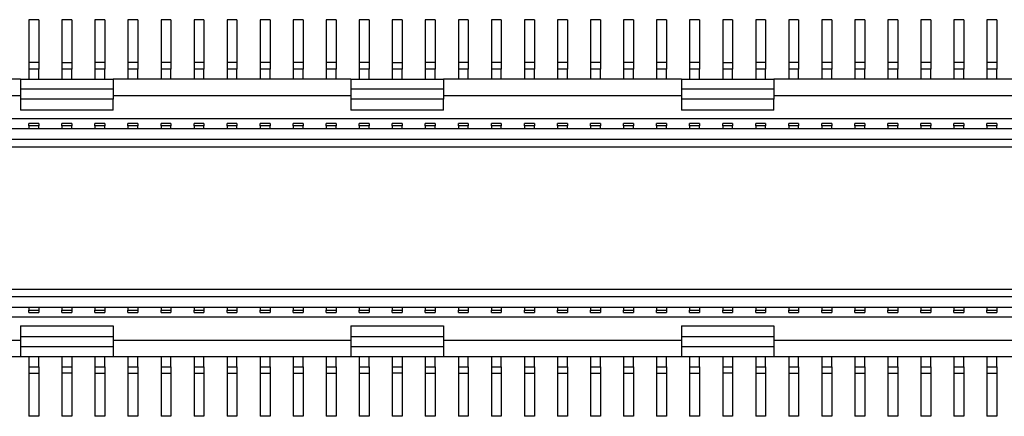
# Model space of a CAD drawing. Extents: x 25 to 408, y 76 to 219.
# Tile 16 of 21: x 332.26 to 347.16, y 172.43 to 178.43. Entities that reach past the tile are written whole.
import ezdxf

# ---------------------------------------------------------------- set-up
doc = ezdxf.new("R2010")
doc.units = 0
doc.layers.add('粗實線', color=7, linetype='CONTINUOUS')

msp = doc.modelspace()

# ---------------------------------------------------------------- linework, layer by layer
at = {"layer": '粗實線'}
for p, q in [((332.545, 178.426), (332.395, 178.426)), ((332.395, 178.426), (332.395, 177.776)), ((332.545, 178.426), (332.545, 177.776)), ((333.045, 178.426), (332.895, 178.426)), ((332.895, 178.426), (332.895, 177.776)), ((333.045, 178.426), (333.045, 177.776)), ((333.545, 178.426), (333.395, 178.426)), ((333.395, 178.426), (333.395, 177.776)), ((333.545, 178.426), (333.545, 177.776)), ((334.045, 178.426), (333.895, 178.426)), ((333.895, 178.426), (333.895, 177.776)), ((334.045, 178.426), (334.045, 177.776)), ((334.545, 178.426), (334.395, 178.426)), ((334.395, 178.426), (334.395, 177.776)), ((334.545, 178.426), (334.545, 177.776)), ((335.045, 178.426), (334.895, 178.426)), ((334.895, 178.426), (334.895, 177.776)), ((335.045, 178.426), (335.045, 177.776)), ((335.545, 178.426), (335.395, 178.426)), ((335.395, 178.426), (335.395, 177.776)), ((335.545, 178.426), (335.545, 177.776)), ((336.045, 178.426), (335.895, 178.426)), ((335.895, 178.426), (335.895, 177.776)), ((336.045, 178.426), (336.045, 177.776)), ((336.545, 178.426), (336.395, 178.426)), ((336.395, 178.426), (336.395, 177.776)), ((336.545, 178.426), (336.545, 177.776)), ((337.045, 178.426), (336.895, 178.426)), ((336.895, 178.426), (336.895, 177.776)), ((337.045, 178.426), (337.045, 177.776)), ((337.545, 178.426), (337.395, 178.426)), ((337.395, 178.426), (337.395, 177.776)), ((337.545, 178.426), (337.545, 177.776)), ((338.045, 178.426), (337.895, 178.426)), ((337.895, 178.426), (337.895, 177.776)), ((338.045, 178.426), (338.045, 177.776)), ((338.545, 178.426), (338.395, 178.426)), ((338.395, 178.426), (338.395, 177.776)), ((338.545, 178.426), (338.545, 177.776)), ((339.045, 178.426), (338.895, 178.426)), ((338.895, 178.426), (338.895, 177.776)), ((339.045, 178.426), (339.045, 177.776)), ((339.545, 178.426), (339.395, 178.426)), ((339.395, 178.426), (339.395, 177.776)), ((339.545, 178.426), (339.545, 177.776)), ((340.045, 178.426), (339.895, 178.426)), ((339.895, 178.426), (339.895, 177.776)), ((340.045, 178.426), (340.045, 177.776)), ((340.545, 178.426), (340.395, 178.426)), ((340.395, 178.426), (340.395, 177.776)), ((340.545, 178.426), (340.545, 177.776)), ((341.045, 178.426), (340.895, 178.426)), ((340.895, 178.426), (340.895, 177.776)), ((341.045, 178.426), (341.045, 177.776)), ((341.545, 178.426), (341.395, 178.426)), ((341.395, 178.426), (341.395, 177.776)), ((341.545, 178.426), (341.545, 177.776)), ((342.045, 178.426), (341.895, 178.426)), ((341.895, 178.426), (341.895, 177.776)), ((342.045, 178.426), (342.045, 177.776)), ((342.545, 178.426), (342.395, 178.426)), ((342.395, 178.426), (342.395, 177.776)), ((342.545, 178.426), (342.545, 177.776)), ((343.045, 178.426), (342.895, 178.426)), ((342.895, 178.426), (342.895, 177.776)), ((343.045, 178.426), (343.045, 177.776)), ((343.545, 178.426), (343.395, 178.426)), ((343.395, 178.426), (343.395, 177.776)), ((343.545, 178.426), (343.545, 177.776)), ((344.045, 178.426), (343.895, 178.426)), ((343.895, 178.426), (343.895, 177.776)), ((344.045, 178.426), (344.045, 177.776)), ((344.545, 178.426), (344.395, 178.426)), ((344.395, 178.426), (344.395, 177.776)), ((344.545, 178.426), (344.545, 177.776)), ((345.045, 178.426), (344.895, 178.426)), ((344.895, 178.426), (344.895, 177.776)), ((345.045, 178.426), (345.045, 177.776)), ((345.545, 178.426), (345.395, 178.426)), ((345.395, 178.426), (345.395, 177.776)), ((345.545, 178.426), (345.545, 177.776)), ((346.045, 178.426), (345.895, 178.426)), ((345.895, 178.426), (345.895, 177.776)), ((346.045, 178.426), (346.045, 177.776)), ((346.545, 178.426), (346.395, 178.426)), ((346.395, 178.426), (346.395, 177.776)), ((346.545, 178.426), (346.545, 177.776)), ((347.045, 178.426), (346.895, 178.426)), ((346.895, 178.426), (346.895, 177.776)), ((347.045, 178.426), (347.045, 177.776)), ((332.395, 177.776), (332.395, 177.676)), ((332.545, 177.776), (332.395, 177.776)), ((332.545, 177.776), (332.545, 177.676)), ((332.895, 177.776), (333.045, 177.776)), ((332.895, 177.776), (332.895, 177.676)), ((333.045, 177.776), (333.045, 177.676)), ((333.395, 177.776), (333.395, 177.676)), ((333.545, 177.776), (333.395, 177.776)), ((333.545, 177.776), (333.545, 177.676)), ((333.895, 177.776), (333.895, 177.676)), ((334.045, 177.776), (333.895, 177.776)), ((334.045, 177.776), (334.045, 177.676)), ((334.395, 177.776), (334.395, 177.676)), ((334.545, 177.776), (334.395, 177.776)), ((334.545, 177.776), (334.545, 177.676)), ((334.895, 177.776), (334.895, 177.676)), ((335.045, 177.776), (334.895, 177.776)), ((335.045, 177.776), (335.045, 177.676)), ((335.395, 177.776), (335.395, 177.676)), ((335.545, 177.776), (335.395, 177.776)), ((335.545, 177.776), (335.545, 177.676)), ((335.895, 177.776), (335.895, 177.676)), ((336.045, 177.776), (335.895, 177.776)), ((336.045, 177.776), (336.045, 177.676)), ((336.395, 177.776), (336.395, 177.676)), ((336.545, 177.776), (336.395, 177.776)), ((336.545, 177.776), (336.545, 177.676)), ((336.895, 177.776), (336.895, 177.676)), ((337.045, 177.776), (336.895, 177.776)), ((337.045, 177.776), (337.045, 177.676)), ((337.395, 177.776), (337.395, 177.676)), ((337.545, 177.776), (337.395, 177.776)), ((337.545, 177.776), (337.545, 177.676)), ((337.895, 177.776), (338.045, 177.776)), ((337.895, 177.776), (337.895, 177.676)), ((338.045, 177.776), (338.045, 177.676)), ((338.395, 177.776), (338.395, 177.676)), ((338.545, 177.776), (338.395, 177.776)), ((338.545, 177.776), (338.545, 177.676)), ((338.895, 177.776), (338.895, 177.676)), ((339.045, 177.776), (338.895, 177.776)), ((339.045, 177.776), (339.045, 177.676)), ((339.395, 177.776), (339.395, 177.676)), ((339.545, 177.776), (339.395, 177.776)), ((339.545, 177.776), (339.545, 177.676)), ((339.895, 177.776), (339.895, 177.676)), ((340.045, 177.776), (339.895, 177.776)), ((340.045, 177.776), (340.045, 177.676)), ((340.395, 177.776), (340.395, 177.676)), ((340.545, 177.776), (340.395, 177.776)), ((340.545, 177.776), (340.545, 177.676)), ((340.895, 177.776), (340.895, 177.676)), ((341.045, 177.776), (340.895, 177.776)), ((341.045, 177.776), (341.045, 177.676)), ((341.395, 177.776), (341.395, 177.676)), ((341.545, 177.776), (341.395, 177.776)), ((341.545, 177.776), (341.545, 177.676)), ((341.895, 177.776), (341.895, 177.676)), ((342.045, 177.776), (341.895, 177.776)), ((342.045, 177.776), (342.045, 177.676)), ((342.395, 177.776), (342.395, 177.676)), ((342.545, 177.776), (342.395, 177.776)), ((342.545, 177.776), (342.545, 177.676)), ((342.895, 177.776), (343.045, 177.776)), ((342.895, 177.776), (342.895, 177.676)), ((343.045, 177.776), (343.045, 177.676)), ((343.395, 177.776), (343.395, 177.676)), ((343.545, 177.776), (343.395, 177.776)), ((343.545, 177.776), (343.545, 177.676)), ((343.895, 177.776), (343.895, 177.676)), ((344.045, 177.776), (343.895, 177.776)), ((344.045, 177.776), (344.045, 177.676)), ((344.395, 177.776), (344.395, 177.676)), ((344.545, 177.776), (344.395, 177.776)), ((344.545, 177.776), (344.545, 177.676)), ((344.895, 177.776), (344.895, 177.676)), ((345.045, 177.776), (344.895, 177.776)), ((345.045, 177.776), (345.045, 177.676)), ((345.395, 177.776), (345.395, 177.676)), ((345.545, 177.776), (345.395, 177.776)), ((345.545, 177.776), (345.545, 177.676)), ((345.895, 177.776), (345.895, 177.676)), ((346.045, 177.776), (345.895, 177.776)), ((346.045, 177.776), (346.045, 177.676)), ((346.395, 177.776), (346.395, 177.676)), ((346.545, 177.776), (346.395, 177.776)), ((346.545, 177.776), (346.545, 177.676)), ((346.895, 177.776), (346.895, 177.676)), ((347.045, 177.776), (346.895, 177.776)), ((347.045, 177.776), (347.045, 177.676)), ((332.395, 177.676), (332.395, 177.526)), ((332.545, 177.676), (332.395, 177.676)), ((332.545, 177.526), (332.545, 177.676)), ((332.895, 177.676), (332.895, 177.526)), ((333.045, 177.676), (332.895, 177.676)), ((333.045, 177.526), (333.045, 177.676)), ((333.395, 177.676), (333.395, 177.526)), ((333.545, 177.676), (333.395, 177.676)), ((333.545, 177.526), (333.545, 177.676)), ((334.045, 177.676), (333.895, 177.676)), ((333.895, 177.676), (333.895, 177.526)), ((334.045, 177.526), (334.045, 177.676)), ((334.395, 177.676), (334.395, 177.526)), ((334.545, 177.676), (334.395, 177.676)), ((334.545, 177.526), (334.545, 177.676)), ((334.895, 177.676), (334.895, 177.526)), ((335.045, 177.676), (334.895, 177.676)), ((335.045, 177.526), (335.045, 177.676)), ((335.395, 177.676), (335.395, 177.526)), ((335.545, 177.676), (335.395, 177.676)), ((335.545, 177.526), (335.545, 177.676)), ((336.045, 177.676), (335.895, 177.676)), ((335.895, 177.676), (335.895, 177.526)), ((336.045, 177.526), (336.045, 177.676)), ((336.395, 177.676), (336.395, 177.526)), ((336.545, 177.676), (336.395, 177.676)), ((336.545, 177.526), (336.545, 177.676)), ((337.045, 177.676), (336.895, 177.676)), ((336.895, 177.676), (336.895, 177.526)), ((337.045, 177.526), (337.045, 177.676)), ((337.545, 177.676), (337.395, 177.676)), ((337.395, 177.676), (337.395, 177.526)), ((337.545, 177.526), (337.545, 177.676)), ((337.895, 177.676), (337.895, 177.526)), ((338.045, 177.676), (337.895, 177.676)), ((338.045, 177.526), (338.045, 177.676)), ((338.395, 177.676), (338.395, 177.526)), ((338.545, 177.676), (338.395, 177.676)), ((338.545, 177.526), (338.545, 177.676)), ((339.045, 177.676), (338.895, 177.676)), ((338.895, 177.676), (338.895, 177.526)), ((339.045, 177.526), (339.045, 177.676)), ((339.545, 177.676), (339.395, 177.676)), ((339.395, 177.676), (339.395, 177.526)), ((339.545, 177.526), (339.545, 177.676)), ((340.045, 177.676), (339.895, 177.676)), ((339.895, 177.676), (339.895, 177.526)), ((340.045, 177.526), (340.045, 177.676)), ((340.545, 177.676), (340.395, 177.676)), ((340.395, 177.676), (340.395, 177.526)), ((340.545, 177.526), (340.545, 177.676)), ((341.045, 177.676), (340.895, 177.676)), ((340.895, 177.676), (340.895, 177.526)), ((341.045, 177.526), (341.045, 177.676)), ((341.395, 177.676), (341.395, 177.526)), ((341.545, 177.676), (341.395, 177.676)), ((341.545, 177.526), (341.545, 177.676)), ((341.895, 177.676), (341.895, 177.526)), ((342.045, 177.676), (341.895, 177.676)), ((342.045, 177.526), (342.045, 177.676)), ((342.545, 177.676), (342.395, 177.676)), ((342.395, 177.676), (342.395, 177.526)), ((342.545, 177.526), (342.545, 177.676)), ((342.895, 177.676), (342.895, 177.526)), ((343.045, 177.676), (342.895, 177.676)), ((343.045, 177.526), (343.045, 177.676)), ((343.545, 177.676), (343.395, 177.676)), ((343.395, 177.676), (343.395, 177.526)), ((343.545, 177.526), (343.545, 177.676)), ((344.045, 177.676), (343.895, 177.676)), ((343.895, 177.676), (343.895, 177.526)), ((344.045, 177.526), (344.045, 177.676)), ((344.395, 177.676), (344.395, 177.526)), ((344.545, 177.676), (344.395, 177.676)), ((344.545, 177.526), (344.545, 177.676)), ((345.045, 177.676), (344.895, 177.676)), ((344.895, 177.676), (344.895, 177.526)), ((345.045, 177.526), (345.045, 177.676)), ((345.545, 177.676), (345.395, 177.676)), ((345.395, 177.676), (345.395, 177.526)), ((345.545, 177.526), (345.545, 177.676)), ((345.895, 177.676), (345.895, 177.526)), ((346.045, 177.676), (345.895, 177.676)), ((346.045, 177.526), (346.045, 177.676)), ((346.545, 177.676), (346.395, 177.676)), ((346.395, 177.676), (346.395, 177.526)), ((346.545, 177.526), (346.545, 177.676)), ((346.895, 177.676), (346.895, 177.526)), ((347.045, 177.676), (346.895, 177.676)), ((347.045, 177.526), (347.045, 177.676)), ((332.27, 177.526), (328.67, 177.526)), ((332.27, 177.526), (332.27, 177.376)), ((332.27, 177.526), (333.67, 177.526)), ((333.67, 177.526), (333.67, 177.376)), ((337.27, 177.526), (333.67, 177.526)), ((337.27, 177.526), (337.27, 177.376)), ((337.27, 177.526), (338.67, 177.526)), ((338.67, 177.526), (338.67, 177.376)), ((342.27, 177.526), (338.67, 177.526)), ((342.27, 177.526), (342.27, 177.376)), ((342.27, 177.526), (343.67, 177.526)), ((343.67, 177.526), (343.67, 177.376)), ((347.27, 177.526), (343.67, 177.526)), ((333.67, 177.376), (332.27, 177.376)), ((332.27, 177.376), (332.27, 177.226)), ((333.67, 177.376), (333.67, 177.226)), ((338.67, 177.376), (337.27, 177.376)), ((337.27, 177.376), (337.27, 177.226)), ((338.67, 177.376), (338.67, 177.226)), ((342.27, 177.376), (342.27, 177.226)), ((343.67, 177.376), (342.27, 177.376)), ((343.67, 177.376), (343.67, 177.226)), ((332.27, 177.276), (328.67, 177.276)), ((333.67, 177.226), (332.27, 177.226)), ((332.27, 177.226), (332.27, 177.056)), ((337.27, 177.276), (333.67, 177.276)), ((333.67, 177.056), (333.67, 177.226)), ((338.67, 177.226), (337.27, 177.226)), ((337.27, 177.226), (337.27, 177.056)), ((342.27, 177.276), (338.67, 177.276)), ((338.67, 177.056), (338.67, 177.226)), ((343.67, 177.226), (342.27, 177.226)), ((342.27, 177.226), (342.27, 177.056)), ((347.27, 177.276), (343.67, 177.276)), ((343.67, 177.056), (343.67, 177.226)), ((333.67, 177.056), (332.27, 177.056)), ((338.67, 177.056), (337.27, 177.056)), ((343.67, 177.056), (342.27, 177.056)), ((353.27, 176.926), (298.17, 176.926)), ((354.27, 176.776), (297.17, 176.776)), ((332.545, 176.856), (332.395, 176.856)), ((332.395, 176.822), (332.395, 176.856)), ((332.395, 176.822), (332.395, 176.776)), ((332.545, 176.822), (332.395, 176.822)), ((332.545, 176.856), (332.545, 176.822)), ((332.545, 176.776), (332.545, 176.822)), ((333.045, 176.856), (332.895, 176.856)), ((332.895, 176.822), (332.895, 176.856)), ((332.895, 176.822), (332.895, 176.776)), ((333.045, 176.822), (332.895, 176.822)), ((333.045, 176.856), (333.045, 176.822)), ((333.045, 176.776), (333.045, 176.822)), ((333.545, 176.856), (333.395, 176.856)), ((333.395, 176.822), (333.395, 176.856)), ((333.395, 176.822), (333.395, 176.776)), ((333.545, 176.822), (333.395, 176.822)), ((333.545, 176.856), (333.545, 176.822)), ((333.545, 176.776), (333.545, 176.822)), ((334.045, 176.856), (333.895, 176.856)), ((333.895, 176.822), (333.895, 176.856)), ((333.895, 176.822), (333.895, 176.776)), ((334.045, 176.822), (333.895, 176.822)), ((334.045, 176.856), (334.045, 176.822)), ((334.045, 176.776), (334.045, 176.822)), ((334.545, 176.856), (334.395, 176.856)), ((334.395, 176.822), (334.395, 176.856)), ((334.395, 176.822), (334.395, 176.776)), ((334.545, 176.822), (334.395, 176.822)), ((334.545, 176.856), (334.545, 176.822)), ((334.545, 176.776), (334.545, 176.822)), ((335.045, 176.856), (334.895, 176.856)), ((334.895, 176.822), (334.895, 176.856)), ((334.895, 176.822), (334.895, 176.776)), ((335.045, 176.822), (334.895, 176.822)), ((335.045, 176.856), (335.045, 176.822)), ((335.045, 176.776), (335.045, 176.822)), ((335.545, 176.856), (335.395, 176.856)), ((335.395, 176.822), (335.395, 176.856)), ((335.395, 176.822), (335.395, 176.776)), ((335.545, 176.822), (335.395, 176.822)), ((335.545, 176.856), (335.545, 176.822)), ((335.545, 176.776), (335.545, 176.822)), ((336.045, 176.856), (335.895, 176.856)), ((335.895, 176.822), (335.895, 176.856)), ((335.895, 176.822), (335.895, 176.776)), ((336.045, 176.822), (335.895, 176.822)), ((336.045, 176.856), (336.045, 176.822)), ((336.045, 176.776), (336.045, 176.822)), ((336.545, 176.856), (336.395, 176.856)), ((336.395, 176.822), (336.395, 176.856)), ((336.395, 176.822), (336.395, 176.776)), ((336.545, 176.822), (336.395, 176.822)), ((336.545, 176.856), (336.545, 176.822)), ((336.545, 176.776), (336.545, 176.822)), ((337.045, 176.856), (336.895, 176.856)), ((336.895, 176.822), (336.895, 176.856)), ((336.895, 176.822), (336.895, 176.776)), ((337.045, 176.822), (336.895, 176.822)), ((337.045, 176.856), (337.045, 176.822)), ((337.045, 176.776), (337.045, 176.822)), ((337.545, 176.856), (337.395, 176.856)), ((337.395, 176.822), (337.395, 176.856)), ((337.395, 176.822), (337.395, 176.776)), ((337.545, 176.822), (337.395, 176.822)), ((337.545, 176.856), (337.545, 176.822)), ((337.545, 176.776), (337.545, 176.822)), ((338.045, 176.856), (337.895, 176.856)), ((337.895, 176.822), (337.895, 176.856)), ((337.895, 176.822), (337.895, 176.776)), ((338.045, 176.822), (337.895, 176.822)), ((338.045, 176.856), (338.045, 176.822)), ((338.045, 176.776), (338.045, 176.822)), ((338.545, 176.856), (338.395, 176.856)), ((338.395, 176.822), (338.395, 176.856)), ((338.395, 176.822), (338.395, 176.776)), ((338.545, 176.822), (338.395, 176.822)), ((338.545, 176.856), (338.545, 176.822)), ((338.545, 176.776), (338.545, 176.822)), ((339.045, 176.856), (338.895, 176.856)), ((338.895, 176.822), (338.895, 176.856)), ((338.895, 176.822), (338.895, 176.776)), ((339.045, 176.822), (338.895, 176.822)), ((339.045, 176.856), (339.045, 176.822)), ((339.045, 176.776), (339.045, 176.822)), ((339.545, 176.856), (339.395, 176.856)), ((339.395, 176.822), (339.395, 176.856)), ((339.395, 176.822), (339.395, 176.776)), ((339.545, 176.822), (339.395, 176.822)), ((339.545, 176.856), (339.545, 176.822)), ((339.545, 176.776), (339.545, 176.822)), ((340.045, 176.856), (339.895, 176.856)), ((339.895, 176.822), (339.895, 176.856)), ((339.895, 176.822), (339.895, 176.776)), ((340.045, 176.822), (339.895, 176.822)), ((340.045, 176.856), (340.045, 176.822)), ((340.045, 176.776), (340.045, 176.822)), ((340.545, 176.856), (340.395, 176.856)), ((340.395, 176.822), (340.395, 176.856)), ((340.395, 176.822), (340.395, 176.776)), ((340.545, 176.822), (340.395, 176.822)), ((340.545, 176.856), (340.545, 176.822)), ((340.545, 176.776), (340.545, 176.822)), ((341.045, 176.856), (340.895, 176.856)), ((340.895, 176.822), (340.895, 176.856)), ((340.895, 176.822), (340.895, 176.776)), ((341.045, 176.822), (340.895, 176.822)), ((341.045, 176.856), (341.045, 176.822)), ((341.045, 176.776), (341.045, 176.822)), ((341.545, 176.856), (341.395, 176.856)), ((341.395, 176.822), (341.395, 176.856)), ((341.395, 176.822), (341.395, 176.776)), ((341.545, 176.822), (341.395, 176.822)), ((341.545, 176.856), (341.545, 176.822)), ((341.545, 176.776), (341.545, 176.822)), ((342.045, 176.856), (341.895, 176.856)), ((341.895, 176.822), (341.895, 176.856)), ((341.895, 176.822), (341.895, 176.776)), ((342.045, 176.822), (341.895, 176.822)), ((342.045, 176.856), (342.045, 176.822)), ((342.045, 176.776), (342.045, 176.822)), ((342.545, 176.856), (342.395, 176.856)), ((342.395, 176.822), (342.395, 176.856)), ((342.395, 176.822), (342.395, 176.776)), ((342.545, 176.822), (342.395, 176.822)), ((342.545, 176.856), (342.545, 176.822)), ((342.545, 176.776), (342.545, 176.822)), ((343.045, 176.856), (342.895, 176.856)), ((342.895, 176.822), (342.895, 176.856)), ((342.895, 176.822), (342.895, 176.776)), ((343.045, 176.822), (342.895, 176.822)), ((343.045, 176.856), (343.045, 176.822)), ((343.045, 176.776), (343.045, 176.822)), ((343.545, 176.856), (343.395, 176.856)), ((343.395, 176.822), (343.395, 176.856)), ((343.395, 176.822), (343.395, 176.776)), ((343.545, 176.822), (343.395, 176.822)), ((343.545, 176.856), (343.545, 176.822)), ((343.545, 176.776), (343.545, 176.822)), ((344.045, 176.856), (343.895, 176.856)), ((343.895, 176.822), (343.895, 176.856)), ((343.895, 176.822), (343.895, 176.776)), ((344.045, 176.822), (343.895, 176.822)), ((344.045, 176.856), (344.045, 176.822)), ((344.045, 176.776), (344.045, 176.822)), ((344.545, 176.856), (344.395, 176.856)), ((344.395, 176.822), (344.395, 176.856)), ((344.395, 176.822), (344.395, 176.776)), ((344.545, 176.822), (344.395, 176.822)), ((344.545, 176.856), (344.545, 176.822)), ((344.545, 176.776), (344.545, 176.822)), ((345.045, 176.856), (344.895, 176.856)), ((344.895, 176.822), (344.895, 176.856)), ((344.895, 176.822), (344.895, 176.776)), ((345.045, 176.822), (344.895, 176.822)), ((345.045, 176.856), (345.045, 176.822)), ((345.045, 176.776), (345.045, 176.822)), ((345.545, 176.856), (345.395, 176.856)), ((345.395, 176.822), (345.395, 176.856)), ((345.395, 176.822), (345.395, 176.776)), ((345.545, 176.822), (345.395, 176.822)), ((345.545, 176.856), (345.545, 176.822)), ((345.545, 176.776), (345.545, 176.822)), ((346.045, 176.856), (345.895, 176.856)), ((345.895, 176.822), (345.895, 176.856)), ((345.895, 176.822), (345.895, 176.776)), ((346.045, 176.822), (345.895, 176.822)), ((346.045, 176.856), (346.045, 176.822)), ((346.045, 176.776), (346.045, 176.822)), ((346.545, 176.856), (346.395, 176.856)), ((346.395, 176.822), (346.395, 176.856)), ((346.395, 176.822), (346.395, 176.776)), ((346.545, 176.822), (346.395, 176.822)), ((346.545, 176.856), (346.545, 176.822)), ((346.545, 176.776), (346.545, 176.822)), ((347.045, 176.856), (346.895, 176.856)), ((346.895, 176.822), (346.895, 176.856)), ((346.895, 176.822), (346.895, 176.776)), ((347.045, 176.822), (346.895, 176.822)), ((347.045, 176.856), (347.045, 176.822)), ((347.045, 176.776), (347.045, 176.822)), ((297.17, 176.616), (354.27, 176.616)), ((297.37, 176.501), (354.07, 176.501)), ((298.27, 174.35), (353.17, 174.35)), ((298.07, 174.236), (353.37, 174.236)), ((298.07, 174.076), (353.37, 174.076)), ((332.395, 174.076), (332.395, 174.03)), ((332.545, 174.076), (332.545, 174.03)), ((332.895, 174.076), (332.895, 174.03)), ((333.045, 174.076), (333.045, 174.03)), ((333.395, 174.076), (333.395, 174.03)), ((333.545, 174.076), (333.545, 174.03)), ((333.895, 174.076), (333.895, 174.03)), ((334.045, 174.076), (334.045, 174.03)), ((334.395, 174.076), (334.395, 174.03)), ((334.545, 174.076), (334.545, 174.03)), ((334.895, 174.076), (334.895, 174.03)), ((335.045, 174.076), (335.045, 174.03)), ((335.395, 174.076), (335.395, 174.03)), ((335.545, 174.076), (335.545, 174.03)), ((335.895, 174.076), (335.895, 174.03)), ((336.045, 174.076), (336.045, 174.03)), ((336.395, 174.076), (336.395, 174.03)), ((336.545, 174.076), (336.545, 174.03)), ((336.895, 174.076), (336.895, 174.03)), ((337.045, 174.076), (337.045, 174.03)), ((337.395, 174.076), (337.395, 174.03)), ((337.545, 174.076), (337.545, 174.03)), ((337.895, 174.076), (337.895, 174.03)), ((338.045, 174.076), (338.045, 174.03)), ((338.395, 174.076), (338.395, 174.03)), ((338.545, 174.076), (338.545, 174.03)), ((338.895, 174.076), (338.895, 174.03)), ((339.045, 174.076), (339.045, 174.03)), ((339.395, 174.076), (339.395, 174.03)), ((339.545, 174.076), (339.545, 174.03)), ((339.895, 174.076), (339.895, 174.03)), ((340.045, 174.076), (340.045, 174.03)), ((340.395, 174.076), (340.395, 174.03)), ((340.545, 174.076), (340.545, 174.03)), ((340.895, 174.076), (340.895, 174.03)), ((341.045, 174.076), (341.045, 174.03)), ((341.395, 174.076), (341.395, 174.03)), ((341.545, 174.076), (341.545, 174.03)), ((341.895, 174.076), (341.895, 174.03)), ((342.045, 174.076), (342.045, 174.03)), ((342.395, 174.076), (342.395, 174.03)), ((342.545, 174.076), (342.545, 174.03)), ((342.895, 174.076), (342.895, 174.03)), ((343.045, 174.076), (343.045, 174.03)), ((343.395, 174.076), (343.395, 174.03)), ((343.545, 174.076), (343.545, 174.03)), ((343.895, 174.076), (343.895, 174.03)), ((344.045, 174.076), (344.045, 174.03)), ((344.395, 174.076), (344.395, 174.03)), ((344.545, 174.076), (344.545, 174.03)), ((344.895, 174.076), (344.895, 174.03)), ((345.045, 174.076), (345.045, 174.03)), ((345.395, 174.076), (345.395, 174.03)), ((345.545, 174.076), (345.545, 174.03)), ((345.895, 174.076), (345.895, 174.03)), ((346.045, 174.076), (346.045, 174.03)), ((346.395, 174.076), (346.395, 174.03)), ((346.545, 174.076), (346.545, 174.03)), ((346.895, 174.076), (346.895, 174.03)), ((347.045, 174.076), (347.045, 174.03)), ((353.27, 173.926), (298.17, 173.926)), ((332.395, 174.03), (332.545, 174.03)), ((332.395, 173.996), (332.395, 174.03)), ((332.395, 173.996), (332.545, 173.996)), ((332.545, 174.03), (332.545, 173.996)), ((332.895, 174.03), (333.045, 174.03)), ((332.895, 173.996), (332.895, 174.03)), ((332.895, 173.996), (333.045, 173.996)), ((333.045, 174.03), (333.045, 173.996)), ((333.395, 174.03), (333.545, 174.03)), ((333.395, 173.996), (333.395, 174.03)), ((333.395, 173.996), (333.545, 173.996)), ((333.545, 174.03), (333.545, 173.996)), ((333.895, 174.03), (334.045, 174.03)), ((333.895, 173.996), (333.895, 174.03)), ((333.895, 173.996), (334.045, 173.996)), ((334.045, 174.03), (334.045, 173.996)), ((334.395, 174.03), (334.545, 174.03)), ((334.395, 173.996), (334.395, 174.03)), ((334.395, 173.996), (334.545, 173.996)), ((334.545, 174.03), (334.545, 173.996)), ((334.895, 174.03), (335.045, 174.03)), ((334.895, 173.996), (334.895, 174.03)), ((334.895, 173.996), (335.045, 173.996)), ((335.045, 174.03), (335.045, 173.996)), ((335.395, 174.03), (335.545, 174.03)), ((335.395, 173.996), (335.395, 174.03)), ((335.395, 173.996), (335.545, 173.996)), ((335.545, 174.03), (335.545, 173.996)), ((335.895, 174.03), (336.045, 174.03)), ((335.895, 173.996), (335.895, 174.03)), ((335.895, 173.996), (336.045, 173.996)), ((336.045, 174.03), (336.045, 173.996)), ((336.395, 174.03), (336.545, 174.03)), ((336.395, 173.996), (336.395, 174.03)), ((336.395, 173.996), (336.545, 173.996)), ((336.545, 174.03), (336.545, 173.996)), ((336.895, 174.03), (337.045, 174.03)), ((336.895, 173.996), (336.895, 174.03)), ((336.895, 173.996), (337.045, 173.996)), ((337.045, 174.03), (337.045, 173.996)), ((337.395, 174.03), (337.545, 174.03)), ((337.395, 173.996), (337.395, 174.03)), ((337.395, 173.996), (337.545, 173.996)), ((337.545, 174.03), (337.545, 173.996)), ((337.895, 174.03), (338.045, 174.03)), ((337.895, 173.996), (337.895, 174.03)), ((337.895, 173.996), (338.045, 173.996)), ((338.045, 174.03), (338.045, 173.996)), ((338.395, 174.03), (338.545, 174.03)), ((338.395, 173.996), (338.395, 174.03)), ((338.395, 173.996), (338.545, 173.996)), ((338.545, 174.03), (338.545, 173.996)), ((338.895, 174.03), (339.045, 174.03)), ((338.895, 173.996), (338.895, 174.03)), ((338.895, 173.996), (339.045, 173.996)), ((339.045, 174.03), (339.045, 173.996)), ((339.395, 174.03), (339.545, 174.03)), ((339.395, 173.996), (339.395, 174.03)), ((339.395, 173.996), (339.545, 173.996)), ((339.545, 174.03), (339.545, 173.996)), ((339.895, 174.03), (340.045, 174.03)), ((339.895, 173.996), (339.895, 174.03)), ((339.895, 173.996), (340.045, 173.996)), ((340.045, 174.03), (340.045, 173.996)), ((340.395, 174.03), (340.545, 174.03)), ((340.395, 173.996), (340.395, 174.03)), ((340.395, 173.996), (340.545, 173.996)), ((340.545, 174.03), (340.545, 173.996)), ((340.895, 174.03), (341.045, 174.03)), ((340.895, 173.996), (340.895, 174.03)), ((340.895, 173.996), (341.045, 173.996)), ((341.045, 174.03), (341.045, 173.996)), ((341.395, 174.03), (341.545, 174.03)), ((341.395, 173.996), (341.395, 174.03)), ((341.395, 173.996), (341.545, 173.996)), ((341.545, 174.03), (341.545, 173.996)), ((341.895, 174.03), (342.045, 174.03)), ((341.895, 173.996), (341.895, 174.03)), ((341.895, 173.996), (342.045, 173.996)), ((342.045, 174.03), (342.045, 173.996)), ((342.395, 174.03), (342.545, 174.03)), ((342.395, 173.996), (342.395, 174.03)), ((342.395, 173.996), (342.545, 173.996)), ((342.545, 174.03), (342.545, 173.996)), ((342.895, 174.03), (343.045, 174.03)), ((342.895, 173.996), (342.895, 174.03)), ((342.895, 173.996), (343.045, 173.996)), ((343.045, 174.03), (343.045, 173.996)), ((343.395, 174.03), (343.545, 174.03)), ((343.395, 173.996), (343.395, 174.03)), ((343.395, 173.996), (343.545, 173.996)), ((343.545, 174.03), (343.545, 173.996)), ((343.895, 174.03), (344.045, 174.03)), ((343.895, 173.996), (343.895, 174.03)), ((343.895, 173.996), (344.045, 173.996)), ((344.045, 174.03), (344.045, 173.996)), ((344.395, 174.03), (344.545, 174.03)), ((344.395, 173.996), (344.395, 174.03)), ((344.395, 173.996), (344.545, 173.996)), ((344.545, 174.03), (344.545, 173.996)), ((344.895, 174.03), (345.045, 174.03)), ((344.895, 173.996), (344.895, 174.03)), ((344.895, 173.996), (345.045, 173.996)), ((345.045, 174.03), (345.045, 173.996)), ((345.395, 174.03), (345.545, 174.03)), ((345.395, 173.996), (345.395, 174.03)), ((345.395, 173.996), (345.545, 173.996)), ((345.545, 174.03), (345.545, 173.996)), ((345.895, 174.03), (346.045, 174.03)), ((345.895, 173.996), (345.895, 174.03)), ((345.895, 173.996), (346.045, 173.996)), ((346.045, 174.03), (346.045, 173.996)), ((346.395, 174.03), (346.545, 174.03)), ((346.395, 173.996), (346.395, 174.03)), ((346.395, 173.996), (346.545, 173.996)), ((346.545, 174.03), (346.545, 173.996)), ((346.895, 174.03), (347.045, 174.03)), ((346.895, 173.996), (346.895, 174.03)), ((346.895, 173.996), (347.045, 173.996)), ((347.045, 174.03), (347.045, 173.996)), ((332.27, 173.796), (333.67, 173.796)), ((332.27, 173.796), (332.27, 173.626)), ((333.67, 173.796), (333.67, 173.626)), ((337.27, 173.796), (338.67, 173.796)), ((337.27, 173.796), (337.27, 173.626)), ((338.67, 173.796), (338.67, 173.626)), ((342.27, 173.796), (343.67, 173.796)), ((342.27, 173.796), (342.27, 173.626)), ((343.67, 173.796), (343.67, 173.626)), ((332.27, 173.626), (332.27, 173.476)), ((333.67, 173.626), (332.27, 173.626)), ((333.67, 173.626), (333.67, 173.476)), ((337.27, 173.626), (337.27, 173.476)), ((338.67, 173.626), (337.27, 173.626)), ((338.67, 173.626), (338.67, 173.476)), ((342.27, 173.626), (342.27, 173.476)), ((343.67, 173.626), (342.27, 173.626)), ((343.67, 173.626), (343.67, 173.476)), ((328.67, 173.576), (332.27, 173.576)), ((332.27, 173.476), (332.27, 173.326)), ((333.67, 173.476), (332.27, 173.476)), ((333.67, 173.576), (337.27, 173.576)), ((333.67, 173.476), (333.67, 173.326)), ((338.67, 173.476), (337.27, 173.476)), ((337.27, 173.476), (337.27, 173.326)), ((338.67, 173.576), (342.27, 173.576)), ((338.67, 173.476), (338.67, 173.326)), ((342.27, 173.476), (342.27, 173.326)), ((343.67, 173.476), (342.27, 173.476)), ((343.67, 173.576), (347.27, 173.576)), ((343.67, 173.476), (343.67, 173.326)), ((332.27, 173.326), (328.67, 173.326)), ((333.67, 173.326), (332.27, 173.326)), ((332.395, 173.326), (332.395, 173.176)), ((332.545, 173.176), (332.545, 173.326)), ((332.895, 173.326), (332.895, 173.176)), ((333.045, 173.326), (333.045, 173.176)), ((333.395, 173.326), (333.395, 173.176)), ((333.545, 173.176), (333.545, 173.326)), ((337.27, 173.326), (333.67, 173.326)), ((333.895, 173.326), (333.895, 173.176)), ((334.045, 173.176), (334.045, 173.326)), ((334.395, 173.326), (334.395, 173.176)), ((334.545, 173.176), (334.545, 173.326)), ((334.895, 173.326), (334.895, 173.176)), ((335.045, 173.176), (335.045, 173.326)), ((335.395, 173.326), (335.395, 173.176)), ((335.545, 173.176), (335.545, 173.326)), ((335.895, 173.326), (335.895, 173.176)), ((336.045, 173.176), (336.045, 173.326)), ((336.395, 173.326), (336.395, 173.176)), ((336.545, 173.176), (336.545, 173.326)), ((336.895, 173.326), (336.895, 173.176)), ((337.045, 173.176), (337.045, 173.326)), ((338.67, 173.326), (337.27, 173.326)), ((337.395, 173.326), (337.395, 173.176)), ((337.545, 173.176), (337.545, 173.326)), ((337.895, 173.326), (337.895, 173.176)), ((338.045, 173.326), (338.045, 173.176)), ((338.395, 173.326), (338.395, 173.176)), ((338.545, 173.176), (338.545, 173.326)), ((342.27, 173.326), (338.67, 173.326)), ((338.895, 173.326), (338.895, 173.176)), ((339.045, 173.176), (339.045, 173.326)), ((339.395, 173.326), (339.395, 173.176)), ((339.545, 173.176), (339.545, 173.326)), ((339.895, 173.326), (339.895, 173.176)), ((340.045, 173.176), (340.045, 173.326)), ((340.395, 173.326), (340.395, 173.176)), ((340.545, 173.176), (340.545, 173.326)), ((340.895, 173.326), (340.895, 173.176)), ((341.045, 173.176), (341.045, 173.326)), ((341.395, 173.326), (341.395, 173.176)), ((341.545, 173.176), (341.545, 173.326)), ((341.895, 173.326), (341.895, 173.176)), ((342.045, 173.176), (342.045, 173.326)), ((343.67, 173.326), (342.27, 173.326)), ((342.395, 173.326), (342.395, 173.176)), ((342.545, 173.176), (342.545, 173.326)), ((342.895, 173.326), (342.895, 173.176)), ((343.045, 173.326), (343.045, 173.176)), ((343.395, 173.326), (343.395, 173.176)), ((343.545, 173.176), (343.545, 173.326)), ((347.27, 173.326), (343.67, 173.326)), ((343.895, 173.326), (343.895, 173.176)), ((344.045, 173.176), (344.045, 173.326)), ((344.395, 173.326), (344.395, 173.176)), ((344.545, 173.176), (344.545, 173.326)), ((344.895, 173.326), (344.895, 173.176)), ((345.045, 173.176), (345.045, 173.326)), ((345.395, 173.326), (345.395, 173.176)), ((345.545, 173.176), (345.545, 173.326)), ((345.895, 173.326), (345.895, 173.176)), ((346.045, 173.176), (346.045, 173.326)), ((346.395, 173.326), (346.395, 173.176)), ((346.545, 173.176), (346.545, 173.326)), ((346.895, 173.326), (346.895, 173.176)), ((347.045, 173.176), (347.045, 173.326)), ((332.395, 173.176), (332.545, 173.176)), ((332.395, 173.176), (332.395, 173.076)), ((332.545, 173.176), (332.545, 173.076)), ((332.895, 173.176), (333.045, 173.176)), ((332.895, 173.176), (332.895, 173.076)), ((333.045, 173.176), (333.045, 173.076)), ((333.395, 173.176), (333.395, 173.076)), ((333.395, 173.176), (333.545, 173.176)), ((333.545, 173.176), (333.545, 173.076)), ((333.895, 173.176), (334.045, 173.176)), ((333.895, 173.176), (333.895, 173.076)), ((334.045, 173.176), (334.045, 173.076)), ((334.395, 173.176), (334.395, 173.076)), ((334.395, 173.176), (334.545, 173.176)), ((334.545, 173.176), (334.545, 173.076)), ((334.895, 173.176), (334.895, 173.076)), ((334.895, 173.176), (335.045, 173.176)), ((335.045, 173.176), (335.045, 173.076)), ((335.395, 173.176), (335.395, 173.076)), ((335.395, 173.176), (335.545, 173.176)), ((335.545, 173.176), (335.545, 173.076)), ((335.895, 173.176), (336.045, 173.176)), ((335.895, 173.176), (335.895, 173.076)), ((336.045, 173.176), (336.045, 173.076)), ((336.395, 173.176), (336.545, 173.176)), ((336.395, 173.176), (336.395, 173.076)), ((336.545, 173.176), (336.545, 173.076)), ((336.895, 173.176), (337.045, 173.176)), ((336.895, 173.176), (336.895, 173.076)), ((337.045, 173.176), (337.045, 173.076)), ((337.395, 173.176), (337.545, 173.176)), ((337.395, 173.176), (337.395, 173.076)), ((337.545, 173.176), (337.545, 173.076)), ((337.895, 173.176), (338.045, 173.176)), ((337.895, 173.176), (337.895, 173.076)), ((338.045, 173.176), (338.045, 173.076)), ((338.395, 173.176), (338.395, 173.076)), ((338.395, 173.176), (338.545, 173.176)), ((338.545, 173.176), (338.545, 173.076)), ((338.895, 173.176), (338.895, 173.076)), ((338.895, 173.176), (339.045, 173.176)), ((339.045, 173.176), (339.045, 173.076)), ((339.395, 173.176), (339.545, 173.176)), ((339.395, 173.176), (339.395, 173.076)), ((339.545, 173.176), (339.545, 173.076)), ((339.895, 173.176), (340.045, 173.176)), ((339.895, 173.176), (339.895, 173.076)), ((340.045, 173.176), (340.045, 173.076)), ((340.395, 173.176), (340.545, 173.176)), ((340.395, 173.176), (340.395, 173.076)), ((340.545, 173.176), (340.545, 173.076)), ((340.895, 173.176), (341.045, 173.176)), ((340.895, 173.176), (340.895, 173.076)), ((341.045, 173.176), (341.045, 173.076)), ((341.395, 173.176), (341.545, 173.176)), ((341.395, 173.176), (341.395, 173.076)), ((341.545, 173.176), (341.545, 173.076)), ((341.895, 173.176), (341.895, 173.076)), ((341.895, 173.176), (342.045, 173.176)), ((342.045, 173.176), (342.045, 173.076)), ((342.395, 173.176), (342.395, 173.076)), ((342.395, 173.176), (342.545, 173.176)), ((342.545, 173.176), (342.545, 173.076)), ((342.895, 173.176), (343.045, 173.176)), ((342.895, 173.176), (342.895, 173.076)), ((343.045, 173.176), (343.045, 173.076)), ((343.395, 173.176), (343.395, 173.076)), ((343.395, 173.176), (343.545, 173.176)), ((343.545, 173.176), (343.545, 173.076)), ((343.895, 173.176), (343.895, 173.076)), ((343.895, 173.176), (344.045, 173.176)), ((344.045, 173.176), (344.045, 173.076)), ((344.395, 173.176), (344.545, 173.176)), ((344.395, 173.176), (344.395, 173.076)), ((344.545, 173.176), (344.545, 173.076)), ((344.895, 173.176), (344.895, 173.076)), ((344.895, 173.176), (345.045, 173.176)), ((345.045, 173.176), (345.045, 173.076)), ((345.395, 173.176), (345.395, 173.076)), ((345.395, 173.176), (345.545, 173.176)), ((345.545, 173.176), (345.545, 173.076)), ((345.895, 173.176), (345.895, 173.076)), ((345.895, 173.176), (346.045, 173.176)), ((346.045, 173.176), (346.045, 173.076)), ((346.395, 173.176), (346.395, 173.076)), ((346.395, 173.176), (346.545, 173.176)), ((346.545, 173.176), (346.545, 173.076)), ((346.895, 173.176), (346.895, 173.076)), ((346.895, 173.176), (347.045, 173.176)), ((347.045, 173.176), (347.045, 173.076)), ((332.395, 173.076), (332.545, 173.076)), ((332.395, 173.076), (332.395, 172.426)), ((332.545, 173.076), (332.545, 172.426)), ((333.045, 173.076), (332.895, 173.076)), ((332.895, 173.076), (332.895, 172.426)), ((333.045, 173.076), (333.045, 172.426)), ((333.395, 173.076), (333.545, 173.076)), ((333.395, 173.076), (333.395, 172.426)), ((333.545, 173.076), (333.545, 172.426)), ((333.895, 173.076), (334.045, 173.076)), ((333.895, 173.076), (333.895, 172.426)), ((334.045, 173.076), (334.045, 172.426)), ((334.395, 173.076), (334.545, 173.076)), ((334.395, 173.076), (334.395, 172.426)), ((334.545, 173.076), (334.545, 172.426)), ((334.895, 173.076), (335.045, 173.076)), ((334.895, 173.076), (334.895, 172.426)), ((335.045, 173.076), (335.045, 172.426)), ((335.395, 173.076), (335.545, 173.076)), ((335.395, 173.076), (335.395, 172.426)), ((335.545, 173.076), (335.545, 172.426)), ((335.895, 173.076), (336.045, 173.076)), ((335.895, 173.076), (335.895, 172.426)), ((336.045, 173.076), (336.045, 172.426)), ((336.395, 173.076), (336.545, 173.076)), ((336.395, 173.076), (336.395, 172.426)), ((336.545, 173.076), (336.545, 172.426)), ((336.895, 173.076), (337.045, 173.076)), ((336.895, 173.076), (336.895, 172.426)), ((337.045, 173.076), (337.045, 172.426)), ((337.395, 173.076), (337.545, 173.076)), ((337.395, 173.076), (337.395, 172.426)), ((337.545, 173.076), (337.545, 172.426)), ((338.045, 173.076), (337.895, 173.076)), ((337.895, 173.076), (337.895, 172.426)), ((338.045, 173.076), (338.045, 172.426)), ((338.395, 173.076), (338.545, 173.076)), ((338.395, 173.076), (338.395, 172.426)), ((338.545, 173.076), (338.545, 172.426)), ((338.895, 173.076), (339.045, 173.076)), ((338.895, 173.076), (338.895, 172.426)), ((339.045, 173.076), (339.045, 172.426)), ((339.395, 173.076), (339.545, 173.076)), ((339.395, 173.076), (339.395, 172.426)), ((339.545, 173.076), (339.545, 172.426)), ((339.895, 173.076), (340.045, 173.076)), ((339.895, 173.076), (339.895, 172.426)), ((340.045, 173.076), (340.045, 172.426)), ((340.395, 173.076), (340.545, 173.076)), ((340.395, 173.076), (340.395, 172.426)), ((340.545, 173.076), (340.545, 172.426)), ((340.895, 173.076), (341.045, 173.076)), ((340.895, 173.076), (340.895, 172.426)), ((341.045, 173.076), (341.045, 172.426)), ((341.395, 173.076), (341.545, 173.076)), ((341.395, 173.076), (341.395, 172.426)), ((341.545, 173.076), (341.545, 172.426)), ((341.895, 173.076), (342.045, 173.076)), ((341.895, 173.076), (341.895, 172.426)), ((342.045, 173.076), (342.045, 172.426)), ((342.395, 173.076), (342.545, 173.076)), ((342.395, 173.076), (342.395, 172.426)), ((342.545, 173.076), (342.545, 172.426)), ((343.045, 173.076), (342.895, 173.076)), ((342.895, 173.076), (342.895, 172.426)), ((343.045, 173.076), (343.045, 172.426)), ((343.395, 173.076), (343.545, 173.076)), ((343.395, 173.076), (343.395, 172.426)), ((343.545, 173.076), (343.545, 172.426)), ((343.895, 173.076), (344.045, 173.076)), ((343.895, 173.076), (343.895, 172.426)), ((344.045, 173.076), (344.045, 172.426)), ((344.395, 173.076), (344.545, 173.076)), ((344.395, 173.076), (344.395, 172.426)), ((344.545, 173.076), (344.545, 172.426)), ((344.895, 173.076), (345.045, 173.076)), ((344.895, 173.076), (344.895, 172.426)), ((345.045, 173.076), (345.045, 172.426)), ((345.395, 173.076), (345.545, 173.076)), ((345.395, 173.076), (345.395, 172.426)), ((345.545, 173.076), (345.545, 172.426)), ((345.895, 173.076), (346.045, 173.076)), ((345.895, 173.076), (345.895, 172.426)), ((346.045, 173.076), (346.045, 172.426)), ((346.395, 173.076), (346.545, 173.076)), ((346.395, 173.076), (346.395, 172.426)), ((346.545, 173.076), (346.545, 172.426)), ((346.895, 173.076), (347.045, 173.076)), ((346.895, 173.076), (346.895, 172.426)), ((347.045, 173.076), (347.045, 172.426)), ((332.545, 172.426), (332.395, 172.426)), ((333.045, 172.426), (332.895, 172.426)), ((333.545, 172.426), (333.395, 172.426)), ((334.045, 172.426), (333.895, 172.426)), ((334.545, 172.426), (334.395, 172.426)), ((335.045, 172.426), (334.895, 172.426)), ((335.545, 172.426), (335.395, 172.426)), ((336.045, 172.426), (335.895, 172.426)), ((336.545, 172.426), (336.395, 172.426)), ((337.045, 172.426), (336.895, 172.426)), ((337.545, 172.426), (337.395, 172.426)), ((338.045, 172.426), (337.895, 172.426)), ((338.545, 172.426), (338.395, 172.426)), ((339.045, 172.426), (338.895, 172.426)), ((339.545, 172.426), (339.395, 172.426)), ((340.045, 172.426), (339.895, 172.426)), ((340.545, 172.426), (340.395, 172.426)), ((341.045, 172.426), (340.895, 172.426)), ((341.545, 172.426), (341.395, 172.426)), ((342.045, 172.426), (341.895, 172.426)), ((342.545, 172.426), (342.395, 172.426)), ((343.045, 172.426), (342.895, 172.426)), ((343.545, 172.426), (343.395, 172.426)), ((344.045, 172.426), (343.895, 172.426)), ((344.545, 172.426), (344.395, 172.426)), ((345.045, 172.426), (344.895, 172.426)), ((345.545, 172.426), (345.395, 172.426)), ((346.045, 172.426), (345.895, 172.426)), ((346.545, 172.426), (346.395, 172.426)), ((347.045, 172.426), (346.895, 172.426))]:
    msp.add_line(p, q, dxfattribs=at)

doc.saveas('drawing.dxf')
